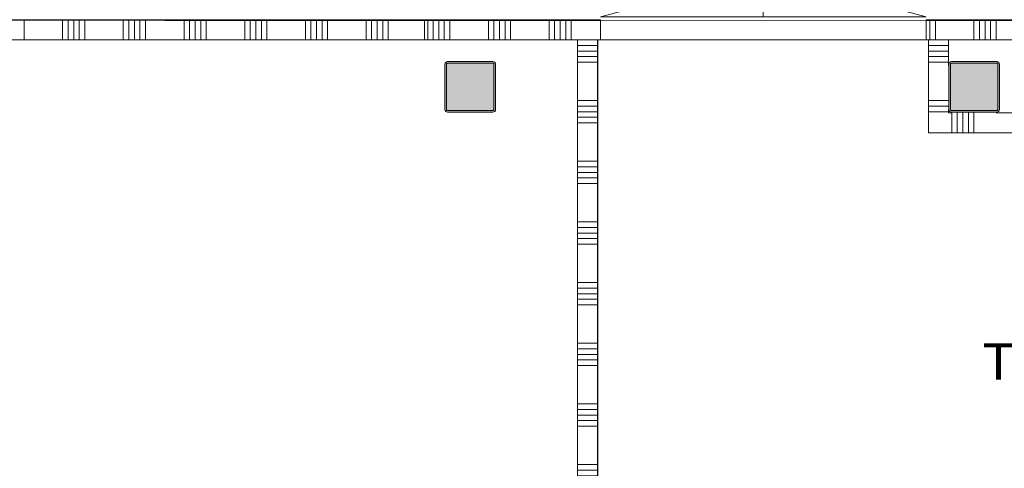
# Model space of a CAD drawing. Header units: millimetres. Extents: x -850 to 154668, y -80343 to 71019.
# Tile 46 of 147: x 39384 to 44250, y 24092 to 26310. Entities that reach past the tile are written whole.
import ezdxf
from ezdxf.enums import TextEntityAlignment as Align

# ---------------------------------------------------------------- set-up
doc = ezdxf.new("R2010")
doc.units = ezdxf.units.MM
doc.header["$MEASUREMENT"] = 0
for name, color, linetype in [('New_22 NC Binnenwanden', 7, 'Continuous'), ('New_22 NC Binnenwanden Deuren', 7, 'Continuous'), ('New_22 NC Binnenwanden Doorsnede-arcering', 7, 'Continuous'), ('New_Z Ruimtefuncties', 7, 'Continuous'), ('New_Z Ruimtefuncties Zone omranding', 7, 'Continuous'), ('New_Z Ruimtefuncties Zone tekst', 7, 'Continuous'), ('S-COLS-____-OTLN.RVT S', 7, 'Continuous'), ('S-COLS-____-OTLN.RVT S 2D arcering', 7, 'Continuous')]:
    doc.layers.add(name, color=color, linetype=linetype)
doc.styles.add('GENERATED_STYLE_1', font='arial.ttf')
doc.styles.add('GENERATED_STYLE_2', font='arial.ttf')

# ---------------------------------------------------------------- blocks, each defined once
blk = doc.blocks.new('*X395')
at = {"layer": 'New_22 NC Binnenwanden Doorsnede-arcering', "color": 254, "linetype": 'Continuous', "lineweight": 0, "true_color": 0xe9ebeb}
for p, q in [((43875, 26209.7), (43975, 26209.7)), ((43875, 26182.3), (43975, 26182.3)), ((43875, 26154.9), (43975, 26154.9)), ((43875, 26127.4), (43975, 26127.4)), ((43875, 26100), (43975, 26100)), ((43875, 25909.7), (43975, 25909.7)), ((43875, 25882.3), (43975, 25882.3)), ((43875, 25854.9), (43975, 25854.9))]:
    blk.add_line(p, q, dxfattribs=at)
blk = doc.blocks.new('Wall_97_1', base_point=(43875, 25750))
at = {"layer": 'New_22 NC Binnenwanden', "color": 8, "linetype": 'Continuous', "lineweight": 0, "true_color": 0x778488, "flags": 128}
for points in [[(43875, 26210), (43875, 25850)], [(43975, 26084), (43975, 26210)], [(43975, 25850), (43975, 25866)]]:
    blk.add_lwpolyline(points, dxfattribs=at)
at = {"layer": 'New_22 NC Binnenwanden', "color": 8, "lineweight": 0, "true_color": 0x778488}
blk.add_blockref('*X395', (0, 0), dxfattribs=at)
blk = doc.blocks.new('Column 76[76]_1', base_point=(0.5, 3))
at = {"layer": 'S-COLS-____-OTLN.RVT S 2D arcering', "linetype": 'Continuous', "lineweight": 0, "true_color": 0x778488}
h = blk.add_hatch(color=8, dxfattribs=at)
h.paths.add_polyline_path([(43975.5, 25866), (43976.5, 25861), (43979.3, 25856.8), (43983.5, 25853.9), (43988.5, 25853), (44212.5, 25853), (44217.5, 25853.9), (44221.7, 25856.8), (44224.5, 25861), (44225.5, 25866), (44225.5, 26090), (44224.5, 26094.9), (44221.7, 26099.1), (44217.5, 26102), (44212.5, 26103), (43988.5, 26103), (43983.5, 26102), (43979.3, 26099.1), (43976.5, 26094.9), (43975.5, 26090)])
h.paths.add_polyline_path([(44212.5, 25861), (43988.5, 25861), (43986.6, 25861.3), (43985, 25862.4), (43983.9, 25864), (43983.5, 25866), (43983.5, 26090), (43983.9, 26091.9), (43985, 26093.5), (43986.6, 26094.6), (43988.5, 26095), (44212.5, 26095), (44214.4, 26094.6), (44216.1, 26093.5), (44217.1, 26091.9), (44217.5, 26090), (44217.5, 25866), (44217.1, 25864), (44216.1, 25862.4), (44214.4, 25861.3)], flags=0)
blk.add_hatch(color=8, dxfattribs=at).paths.add_polyline_path([(44212.5, 26095), (43988.5, 26095), (43986.6, 26094.6), (43985, 26093.5), (43983.9, 26091.9), (43983.5, 26090), (43983.5, 25866), (43983.9, 25864), (43985, 25862.4), (43986.6, 25861.3), (43988.5, 25861), (44212.5, 25861), (44214.4, 25861.3), (44216.1, 25862.4), (44217.1, 25864), (44217.5, 25866), (44217.5, 26090), (44217.1, 26091.9), (44216.1, 26093.5), (44214.4, 26094.6)])
at = {"layer": 'S-COLS-____-OTLN.RVT S', "color": 1, "linetype": 'Continuous', "lineweight": 0}
for p, q in [((43976.5, 26094.9), (43975.5, 26090)), ((43975.5, 26090), (43975.5, 25866)), ((43979.3, 26099.1), (43976.5, 26094.9)), ((43983.5, 26102), (43979.3, 26099.1)), ((43988.5, 26103), (43983.5, 26102)), ((43983.5, 26090), (43983.9, 26091.9)), ((43983.5, 25866), (43983.5, 26090)), ((43983.9, 26091.9), (43985, 26093.5)), ((43985, 26093.5), (43986.6, 26094.6)), ((43986.6, 26094.6), (43988.5, 26095)), ((44212.5, 26103), (43988.5, 26103)), ((43988.5, 26095), (44212.5, 26095)), ((44217.5, 26102), (44212.5, 26103)), ((44212.5, 26095), (44214.4, 26094.6)), ((44214.4, 26094.6), (44216.1, 26093.5)), ((44216.1, 26093.5), (44217.1, 26091.9)), ((44217.1, 26091.9), (44217.5, 26090)), ((44221.7, 26099.1), (44217.5, 26102)), ((44217.5, 26090), (44217.5, 25866)), ((44224.5, 26094.9), (44221.7, 26099.1)), ((44225.5, 26090), (44224.5, 26094.9)), ((44225.5, 25866), (44225.5, 26090)), ((43975.5, 25866), (43976.5, 25861)), ((43976.5, 25861), (43979.3, 25856.8)), ((43979.3, 25856.8), (43983.5, 25853.9)), ((43983.9, 25864), (43983.5, 25866)), ((43983.5, 25853.9), (43988.5, 25853)), ((43985, 25862.4), (43983.9, 25864)), ((43986.6, 25861.3), (43985, 25862.4)), ((43988.5, 25861), (43986.6, 25861.3)), ((44212.5, 25861), (43988.5, 25861)), ((43988.5, 25853), (44212.5, 25853)), ((44214.4, 25861.3), (44212.5, 25861)), ((44212.5, 25853), (44217.5, 25853.9)), ((44216.1, 25862.4), (44214.4, 25861.3)), ((44217.1, 25864), (44216.1, 25862.4)), ((44217.5, 25866), (44217.1, 25864)), ((44217.5, 25853.9), (44221.7, 25856.8)), ((44221.7, 25856.8), (44224.5, 25861)), ((44224.5, 25861), (44225.5, 25866))]:
    blk.add_line(p, q, dxfattribs=at)
blk = doc.blocks.new('Column 78[78]_1', base_point=(0.5, 3))
at = {"layer": 'S-COLS-____-OTLN.RVT S 2D arcering', "linetype": 'Continuous', "lineweight": 0, "true_color": 0x778488}
h = blk.add_hatch(color=8, dxfattribs=at)
h.paths.add_polyline_path([(41485.5, 25866), (41486.5, 25861), (41489.3, 25856.8), (41493.5, 25853.9), (41498.5, 25853), (41722.5, 25853), (41727.5, 25853.9), (41731.7, 25856.8), (41734.5, 25861), (41735.5, 25866), (41735.5, 26090), (41734.5, 26094.9), (41731.7, 26099.1), (41727.5, 26102), (41722.5, 26103), (41498.5, 26103), (41493.5, 26102), (41489.3, 26099.1), (41486.5, 26094.9), (41485.5, 26090)])
h.paths.add_polyline_path([(41722.5, 25861), (41498.5, 25861), (41496.6, 25861.3), (41495, 25862.4), (41493.9, 25864), (41493.5, 25866), (41493.5, 26090), (41493.9, 26091.9), (41495, 26093.5), (41496.6, 26094.6), (41498.5, 26095), (41722.5, 26095), (41724.4, 26094.6), (41726.1, 26093.5), (41727.1, 26091.9), (41727.5, 26090), (41727.5, 25866), (41727.1, 25864), (41726.1, 25862.4), (41724.4, 25861.3)], flags=0)
blk.add_hatch(color=8, dxfattribs=at).paths.add_polyline_path([(41722.5, 26095), (41498.5, 26095), (41496.6, 26094.6), (41495, 26093.5), (41493.9, 26091.9), (41493.5, 26090), (41493.5, 25866), (41493.9, 25864), (41495, 25862.4), (41496.6, 25861.3), (41498.5, 25861), (41722.5, 25861), (41724.4, 25861.3), (41726.1, 25862.4), (41727.1, 25864), (41727.5, 25866), (41727.5, 26090), (41727.1, 26091.9), (41726.1, 26093.5), (41724.4, 26094.6)])
at = {"layer": 'S-COLS-____-OTLN.RVT S', "color": 1, "linetype": 'Continuous', "lineweight": 0}
for p, q in [((41486.5, 26094.9), (41485.5, 26090)), ((41485.5, 26090), (41485.5, 25866)), ((41489.3, 26099.1), (41486.5, 26094.9)), ((41493.5, 26102), (41489.3, 26099.1)), ((41498.5, 26103), (41493.5, 26102)), ((41493.5, 26090), (41493.9, 26091.9)), ((41493.5, 25866), (41493.5, 26090)), ((41493.9, 26091.9), (41495, 26093.5)), ((41495, 26093.5), (41496.6, 26094.6)), ((41496.6, 26094.6), (41498.5, 26095)), ((41722.5, 26103), (41498.5, 26103)), ((41498.5, 26095), (41722.5, 26095)), ((41727.5, 26102), (41722.5, 26103)), ((41722.5, 26095), (41724.4, 26094.6)), ((41724.4, 26094.6), (41726.1, 26093.5)), ((41726.1, 26093.5), (41727.1, 26091.9)), ((41727.1, 26091.9), (41727.5, 26090)), ((41731.7, 26099.1), (41727.5, 26102)), ((41727.5, 26090), (41727.5, 25866)), ((41734.5, 26094.9), (41731.7, 26099.1)), ((41735.5, 26090), (41734.5, 26094.9)), ((41735.5, 25866), (41735.5, 26090)), ((41485.5, 25866), (41486.5, 25861)), ((41486.5, 25861), (41489.3, 25856.8)), ((41489.3, 25856.8), (41493.5, 25853.9)), ((41493.9, 25864), (41493.5, 25866)), ((41493.5, 25853.9), (41498.5, 25853)), ((41495, 25862.4), (41493.9, 25864)), ((41496.6, 25861.3), (41495, 25862.4)), ((41498.5, 25861), (41496.6, 25861.3)), ((41722.5, 25861), (41498.5, 25861)), ((41498.5, 25853), (41722.5, 25853)), ((41724.4, 25861.3), (41722.5, 25861)), ((41722.5, 25853), (41727.5, 25853.9)), ((41726.1, 25862.4), (41724.4, 25861.3)), ((41727.1, 25864), (41726.1, 25862.4)), ((41727.5, 25866), (41727.1, 25864)), ((41727.5, 25853.9), (41731.7, 25856.8)), ((41731.7, 25856.8), (41734.5, 25861)), ((41734.5, 25861), (41735.5, 25866))]:
    blk.add_line(p, q, dxfattribs=at)
blk = doc.blocks.new('*X2713')
at = {"layer": 'New_22 NC Binnenwanden Doorsnede-arcering', "color": 254, "linetype": 'Continuous', "lineweight": 0, "true_color": 0xe9ebeb}
for p, q in [((42140, 26209.7), (42240, 26209.7)), ((42140, 26182.3), (42240, 26182.3)), ((42140, 26154.9), (42240, 26154.9)), ((42140, 26127.4), (42240, 26127.4)), ((42140, 26100), (42240, 26100)), ((42140, 25909.7), (42240, 25909.7)), ((42140, 25882.3), (42240, 25882.3)), ((42140, 25854.9), (42240, 25854.9)), ((42140, 25827.4), (42240, 25827.4)), ((42140, 25800), (42240, 25800)), ((42140, 25609.7), (42240, 25609.7)), ((42140, 25582.3), (42240, 25582.3)), ((42140, 25554.9), (42240, 25554.9)), ((42140, 25527.4), (42240, 25527.4)), ((42140, 25500), (42240, 25500)), ((42140, 25309.7), (42240, 25309.7)), ((42140, 25282.3), (42240, 25282.3)), ((42140, 25254.9), (42240, 25254.9)), ((42140, 25227.4), (42240, 25227.4)), ((42140, 25200), (42240, 25200)), ((42140, 25009.7), (42240, 25009.7)), ((42140, 24982.3), (42240, 24982.3)), ((42140, 24954.9), (42240, 24954.9)), ((42140, 24927.4), (42240, 24927.4)), ((42140, 24900), (42240, 24900)), ((42140, 24709.7), (42240, 24709.7)), ((42140, 24682.3), (42240, 24682.3)), ((42140, 24654.9), (42240, 24654.9)), ((42140, 24627.4), (42240, 24627.4)), ((42140, 24600), (42240, 24600)), ((42140, 24409.7), (42240, 24409.7)), ((42140, 24382.3), (42240, 24382.3)), ((42140, 24354.9), (42240, 24354.9)), ((42140, 24327.4), (42240, 24327.4)), ((42140, 24300), (42240, 24300)), ((42140, 24109.7), (42240, 24109.7)), ((42140, 24082.3), (42240, 24082.3)), ((42140, 24054.9), (42240, 24054.9))]:
    blk.add_line(p, q, dxfattribs=at)
blk = doc.blocks.new('Wall_561_1', base_point=(42240, 26210))
at = {"layer": 'New_22 NC Binnenwanden', "color": 8, "linetype": 'Continuous', "lineweight": 0, "true_color": 0x778488, "flags": 128}
for points in [[(42140, 26210), (42140, 24035)], [(42240, 24035), (42240, 26210)]]:
    blk.add_lwpolyline(points, dxfattribs=at)
at = {"layer": 'New_22 NC Binnenwanden', "color": 8, "lineweight": 0, "true_color": 0x778488}
blk.add_blockref('*X2713', (0, 0), dxfattribs=at)
blk = doc.blocks.new('*X2988')
at = {"layer": 'New_22 NC Binnenwanden Doorsnede-arcering', "color": 254, "linetype": 'Continuous', "lineweight": 0, "true_color": 0xe9ebeb}
for p, q in [((41400, 26310), (41400, 26210)), ((41427.4, 26310), (41427.4, 26210)), ((41454.9, 26310), (41454.9, 26210)), ((41482.3, 26310), (41482.3, 26210)), ((41509.7, 26310), (41509.7, 26210)), ((41700, 26310), (41700, 26210)), ((41727.4, 26310), (41727.4, 26210)), ((41754.9, 26310), (41754.9, 26210)), ((41782.3, 26310), (41782.3, 26210)), ((41809.7, 26310), (41809.7, 26210)), ((42000, 26310), (42000, 26210)), ((42027.4, 26310), (42027.4, 26210)), ((42054.9, 26310), (42054.9, 26210)), ((42082.3, 26310), (42082.3, 26210)), ((42109.7, 26310), (42109.7, 26210))]:
    blk.add_line(p, q, dxfattribs=at)
blk = doc.blocks.new('*X2989')
at = {"layer": 'New_22 NC Binnenwanden Doorsnede-arcering', "color": 254, "linetype": 'Continuous', "lineweight": 0, "true_color": 0xe9ebeb}
for p, q in [((43882.3, 26310), (43882.3, 26210)), ((43909.7, 26310), (43909.7, 26210)), ((44100, 26310), (44100, 26210)), ((44127.4, 26310), (44127.4, 26210)), ((44154.9, 26310), (44154.9, 26210)), ((44182.3, 26310), (44182.3, 26210)), ((44209.7, 26310), (44209.7, 26210)), ((44400, 26310), (44400, 26210)), ((44427.4, 26310), (44427.4, 26210)), ((44454.9, 26310), (44454.9, 26210)), ((44482.3, 26310), (44482.3, 26210)), ((44509.7, 26310), (44509.7, 26210)), ((44700, 26310), (44700, 26210)), ((44727.4, 26310), (44727.4, 26210)), ((44754.9, 26310), (44754.9, 26210)), ((44782.3, 26310), (44782.3, 26210)), ((44809.7, 26310), (44809.7, 26210)), ((45000, 26310), (45000, 26210)), ((45027.4, 26310), (45027.4, 26210)), ((45054.9, 26310), (45054.9, 26210)), ((45082.3, 26310), (45082.3, 26210)), ((45109.7, 26310), (45109.7, 26210)), ((45300, 26310), (45300, 26210)), ((45327.4, 26310), (45327.4, 26210)), ((45354.9, 26310), (45354.9, 26210)), ((45382.3, 26310), (45382.3, 26210)), ((45409.7, 26310), (45409.7, 26210)), ((45600, 26310), (45600, 26210)), ((45627.4, 26310), (45627.4, 26210)), ((45654.9, 26310), (45654.9, 26210)), ((45682.3, 26310), (45682.3, 26210)), ((45709.7, 26310), (45709.7, 26210)), ((45900, 26310), (45900, 26210)), ((45927.4, 26310), (45927.4, 26210)), ((45954.9, 26310), (45954.9, 26210)), ((45982.3, 26310), (45982.3, 26210)), ((46009.7, 26310), (46009.7, 26210))]:
    blk.add_line(p, q, dxfattribs=at)
blk = doc.blocks.new('D2 22_12')
at = {"layer": 'New_22 NC Binnenwanden Deuren', "color": 1, "linetype": 'Continuous', "lineweight": 0}
for p, q in [((-805, 0), (-27.4, 208.3)), ((805, 0), (27.4, 208.3)), ((-805, 0), (0, 0)), ((805, 0), (0, 0))]:
    blk.add_line(p, q, dxfattribs=at)
at = {"layer": 'New_22 NC Binnenwanden Deuren', "color": 7, "linetype": 'Continuous', "lineweight": 0}
for p, q in [((-805, -114), (-805, -14)), ((-805, -114), (-805, -14)), ((805, -114), (805, -14)), ((805, -114), (805, -14))]:
    blk.add_line(p, q, dxfattribs=at)
at = {"layer": 'New_22 NC Binnenwanden Deuren', "color": 1, "linetype": 'Continuous', "lineweight": 0}
for centre, start, end in [((-805, 0), 0, 15), ((805, 0), 165, 180)]:
    blk.add_arc(centre, 805, start, end, dxfattribs=at)
blk = doc.blocks.new('Wall_624_1', base_point=(61160, 26210))
at = {"layer": 'New_22 NC Binnenwanden', "color": 8, "linetype": 'Continuous', "lineweight": 0, "true_color": 0x778488}
for p, q in [((42253.5, 26210), (42253.5, 26310)), ((43863.5, 26210), (43863.5, 26310))]:
    blk.add_line(p, q, dxfattribs=at)
at = {"layer": 'New_22 NC Binnenwanden', "color": 8, "linetype": 'Continuous', "lineweight": 0, "true_color": 0x778488, "flags": 128}
for points in [[(42253.5, 26310), (41385, 26310)], [(41385, 26210), (41385, 26310)], [(46174, 26310), (43863.5, 26310)], [(41385, 26210), (42140, 26210)], [(42240, 26210), (42253.5, 26210)], [(43863.5, 26210), (43875, 26210)], [(43975, 26210), (45785.4, 26210)]]:
    blk.add_lwpolyline(points, dxfattribs=at)
at = {"layer": 'New_22 NC Binnenwanden', "color": 8, "lineweight": 0, "true_color": 0x778488}
for name in ['*X2988', '*X2989']:
    blk.add_blockref(name, (0, 0), dxfattribs=at)
at = {"layer": 'New_22 NC Binnenwanden Deuren', "color": 1, "linetype": 'Continuous', "lineweight": 0, "zscale": 1000}
blk.add_blockref('D2 22_12', (43058.5, 26324), dxfattribs=at)
blk = doc.blocks.new('*X3020')
at = {"layer": 'New_22 NC Binnenwanden Doorsnede-arcering', "color": 254, "linetype": 'Continuous', "lineweight": 0, "true_color": 0xe9ebeb}
for p, q in [((43990.3, 25750), (43990.3, 25850)), ((44017.7, 25750), (44017.7, 25850)), ((44045.1, 25750), (44045.1, 25850)), ((44072.6, 25750), (44072.6, 25850)), ((44100, 25750), (44100, 25850)), ((44290.3, 25750), (44290.3, 25850)), ((44317.7, 25750), (44317.7, 25850)), ((44345.1, 25750), (44345.1, 25850)), ((44372.6, 25750), (44372.6, 25850)), ((44400, 25750), (44400, 25850)), ((44590.3, 25750), (44590.3, 25850)), ((44617.7, 25750), (44617.7, 25850)), ((44645.1, 25750), (44645.1, 25850)), ((44672.6, 25750), (44672.6, 25850)), ((44700, 25750), (44700, 25850)), ((44890.3, 25750), (44890.3, 25850)), ((44917.7, 25750), (44917.7, 25850)), ((44945.1, 25750), (44945.1, 25850)), ((44972.6, 25750), (44972.6, 25850)), ((45000, 25750), (45000, 25850)), ((45190.3, 25750), (45190.3, 25850)), ((45217.7, 25750), (45217.7, 25850)), ((45245.1, 25750), (45245.1, 25850)), ((45272.6, 25750), (45272.6, 25850)), ((45300, 25750), (45300, 25850)), ((45490.3, 25750), (45490.3, 25850)), ((45517.7, 25750), (45517.7, 25850)), ((45545.1, 25750), (45545.1, 25850)), ((45572.6, 25750), (45572.6, 25850)), ((45600, 25750), (45600, 25850))]:
    blk.add_line(p, q, dxfattribs=at)
blk = doc.blocks.new('Wall_630_1', base_point=(43875, 25750))
at = {"layer": 'New_22 NC Binnenwanden', "color": 8, "linetype": 'Continuous', "lineweight": 0, "true_color": 0x778488, "flags": 128}
for points in [[(43875, 25750), (43875, 25850)], [(43991, 25850), (43975, 25850)], [(45501, 25850), (44209, 25850)], [(45785.4, 25850), (45719, 25850)], [(43875, 25750), (45785.4, 25750)]]:
    blk.add_lwpolyline(points, dxfattribs=at)
at = {"layer": 'New_22 NC Binnenwanden', "color": 8, "lineweight": 0, "true_color": 0x778488}
blk.add_blockref('*X3020', (0, 0), dxfattribs=at)
blk = doc.blocks.new('*X3197')
at = {"layer": 'New_22 NC Binnenwanden Doorsnede-arcering', "color": 254, "linetype": 'Continuous', "lineweight": 0, "true_color": 0xe9ebeb}
for p, q in [((39405.5, 26309.7), (39405.5, 26209.7)), ((39595.7, 26309.7), (39595.8, 26209.7)), ((39623.2, 26309.7), (39623.2, 26209.7)), ((39650.6, 26309.7), (39650.6, 26209.7)), ((39678.1, 26309.7), (39678.1, 26209.7)), ((39705.5, 26309.7), (39705.5, 26209.7)), ((39895.7, 26309.8), (39895.8, 26209.8)), ((39923.2, 26309.8), (39923.2, 26209.8)), ((39950.6, 26309.8), (39950.6, 26209.8)), ((39978.1, 26309.8), (39978.1, 26209.8)), ((40005.5, 26309.8), (40005.5, 26209.8)), ((40195.7, 26309.8), (40195.8, 26209.8)), ((40223.2, 26309.8), (40223.2, 26209.8)), ((40250.6, 26309.8), (40250.6, 26209.8)), ((40278.1, 26309.8), (40278.1, 26209.8)), ((40305.5, 26309.8), (40305.5, 26209.8)), ((40495.7, 26309.9), (40495.8, 26209.9)), ((40523.2, 26309.9), (40523.2, 26209.9)), ((40550.6, 26309.9), (40550.6, 26209.9)), ((40578.1, 26309.9), (40578.1, 26209.9)), ((40605.5, 26309.9), (40605.5, 26209.9)), ((40795.7, 26309.9), (40795.8, 26209.9)), ((40823.2, 26309.9), (40823.2, 26209.9)), ((40850.6, 26309.9), (40850.6, 26209.9)), ((40878.1, 26309.9), (40878.1, 26209.9)), ((40905.5, 26309.9), (40905.5, 26209.9)), ((41095.7, 26310), (41095.8, 26210)), ((41123.2, 26310), (41123.2, 26210)), ((41150.6, 26310), (41150.6, 26210)), ((41178.1, 26310), (41178.1, 26210)), ((41205.5, 26310), (41205.5, 26210))]:
    blk.add_line(p, q, dxfattribs=at)
blk = doc.blocks.new('Wall_683_1', base_point=(41385, 26210))
at = {"layer": 'New_22 NC Binnenwanden', "color": 8, "linetype": 'Continuous', "lineweight": 0, "true_color": 0x778488, "flags": 128}
for points in [[(41385, 26310), (35600, 26309.1)], [(41385, 26210), (41385, 26310)], [(35600, 26209.1), (41385, 26210)]]:
    blk.add_lwpolyline(points, dxfattribs=at)
at = {"layer": 'New_22 NC Binnenwanden', "color": 8, "lineweight": 0, "true_color": 0x778488}
blk.add_blockref('*X3197', (0, 0), dxfattribs=at)
blk = doc.blocks.new('Trap BG_0.47_45_1', base_point=(44632.3, 24184.7))
at = {"layer": 'New_Z Ruimtefuncties Zone tekst', "color": 2, "lineweight": 0}
for tag, height, style, p in [('DUMMY_938', 180, 'GENERATED_STYLE_1', (45094.7, 24750.4)), ('ROOM_NAME', 180, 'GENERATED_STYLE_1', (45094.7, 24709.3)), ('ROOM_NUMBER', 180, 'GENERATED_STYLE_1', (45094.7, 24332.1)), ('DUMMY_939', 180, 'GENERATED_STYLE_1', (45094.7, 24373.3)), ('stWallCovering', 240, 'GENERATED_STYLE_2', (45094.7, 23941.3))]:
    blk.add_attdef(tag, text='', height=height, dxfattribs=dict(at, style=style)).set_placement(p, align=Align.TOP_RIGHT)
at = {"layer": 'New_Z Ruimtefuncties Zone tekst', "color": 2, "lineweight": 0, "style": 'GENERATED_STYLE_2'}
blk.add_attdef('DUMMY_940', text='', height=240, dxfattribs=at).set_placement((44169.8, 23996.1), align=Align.TOP_LEFT)

msp = doc.modelspace()

# ---------------------------------------------------------------- linework, layer by layer
at = {"layer": 'New_Z Ruimtefuncties Zone omranding', "color": 41, "linetype": 'Continuous', "lineweight": 0, "true_color": 0xffdd55, "flags": 128}
msp.add_lwpolyline([(31099.6, 40683.4), (25750.6, 40684), (25751.5, 36010), (25751.5, 26510), (25750.7, 26510), (25750.7, 26310), (47275.4, 26304), (47275.4, 29976.7), (41640, 29976.5), (41640, 30000), (40840.2, 30000), (40840.2, 29975), (38700, 29975), (38700, 30304.9), (31450.3, 30305), (31450.9, 38644.9), (31101.1, 38645)], close=True, dxfattribs=at)
at = {"layer": 'New_Z Ruimtefuncties Zone omranding', "color": 122, "linetype": 'Continuous', "lineweight": 0, "true_color": 0x03c7b0, "flags": 128}
msp.add_lwpolyline([(35600, 22415), (37834.6, 22415), (39468.6, 22415), (40490, 22415), (40490, 24035), (42140, 24035), (42140, 26210), (37735, 26210), (37735, 25996.1), (35600, 25996.1), (35600, 24300)], close=True, dxfattribs=at)
at = {"layer": 'New_Z Ruimtefuncties Zone omranding', "color": 32, "linetype": 'Continuous', "lineweight": 0, "true_color": 0xba661c, "flags": 128}
msp.add_lwpolyline([(42241, 22415), (42460, 22415), (44275, 22415), (44275, 21435), (49510, 21435), (49509.9, 23256.7, 0.219283), (49165.4, 24005), (45785.4, 24005), (45785.4, 25750), (43875, 25750), (43875, 26210), (42241, 26210)], format="xyb", close=True, dxfattribs=at)

# ---------------------------------------------------------------- block references
at = {"layer": 'New_22 NC Binnenwanden', "color": 8, "lineweight": 0, "true_color": 0x778488}
for name, p in [('Wall_624_1', (61160, 26210)), ('Wall_683_1', (41385, 26210)), ('Wall_561_1', (42240, 26210)), ('Wall_97_1', (43875, 25750)), ('Wall_630_1', (43875, 25750))]:
    msp.add_blockref(name, p, dxfattribs=at)
at = {"layer": 'New_Z Ruimtefuncties', "color": 2, "linetype": 'Continuous', "lineweight": 0}
msp.add_blockref('Trap BG_0.47_45_1', (44632.3, 24184.7), dxfattribs=at).add_auto_attribs({'ROOM_NAME': 'Trap BG', 'ROOM_NUMBER': '0.47', 'stWallCovering': 'W03a'})
at = {"layer": 'S-COLS-____-OTLN.RVT S', "color": 1, "linetype": 'Continuous', "lineweight": 0}
for name in ['Column 78[78]_1', 'Column 76[76]_1']:
    msp.add_blockref(name, (0.5, 3), dxfattribs=at)

doc.saveas('drawing.dxf')
